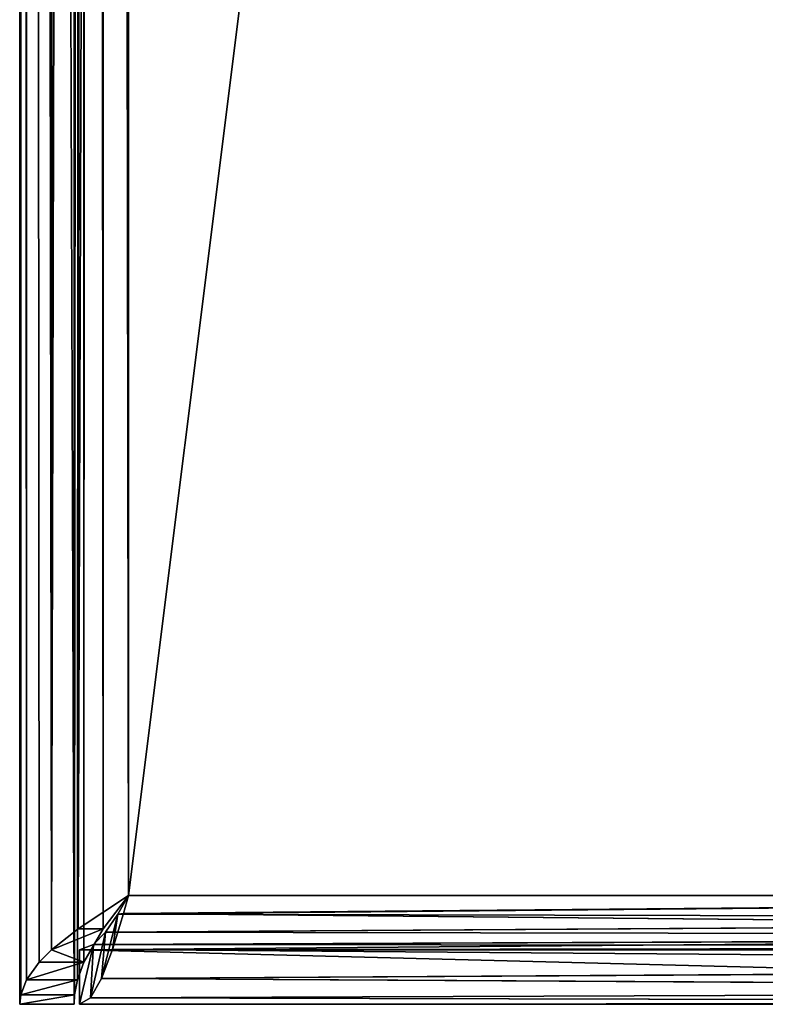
# Model space of a CAD drawing. Extents: x -0.1 to 4, y -15.1 to 44.9.
# Tile 2 of 28: x -0.1 to 1.3, y -0.1 to 1.7. Entities that reach past the tile are written whole.
import ezdxf

# ---------------------------------------------------------------- set-up
doc = ezdxf.new("R2010")
doc.units = 0
doc.header["$LTSCALE"] = 2.54
doc.layers.get('0').update_dxf_attribs({"color": 13, "linetype": 'CONTINUOUS'})

# ---------------------------------------------------------------- blocks, each defined once
blk = doc.blocks.new('CIRCOLO-LED-M-10811-10861_')
at = {"color": 0}
for p, q in [((-0.11, 29.9, 166.751), (-0.11, -0.1, 166.751)), ((-0.11, 29.9, 166.751), (-0.11, -0.1, 166.751)), ((-0.11, 29.9, 159.851), (-0.11, -0.1, 159.851)), ((-0.0976, -0.055, 159.7818), (-0.11, 29.9, 159.851)), ((-0.0976, -0.055, 159.7818), (-0.11, 29.9, 159.851)), ((-0.1081, -0.0827, 159.8239), (-0.11, 29.9, 159.851)), ((-0.1081, -0.0827, 159.8239), (-0.11, 29.9, 159.851)), ((-0.11, 29.9, 159.851), (-0.11, -0.1, 159.851)), ((-0.01, -0.1, 166.751), (-0.01, 29.9, 166.751)), ((-0.01, -0.1, 159.851), (-0.01, 29.9, 159.851)), ((-0.01, -0.1, 166.751), (-0.01, 29.9, 166.751)), ((-0.01, -0.1, 159.851), (-0.01, 29.9, 159.851)), ((-0.0976, -0.055, 159.7818), (-0.0942, 29.8491, 159.7731)), ((-0.0976, -0.055, 159.7818), (-0.0942, 29.8491, 159.7731)), ((-0.0514, 0, 159.7096), (-0.0942, 29.8491, 159.7731)), ((-0.0743, -0.0228, 159.737), (-0.0942, 29.8491, 159.7731)), ((-0.0514, 0, 159.7096), (-0.0942, 29.8491, 159.7731)), ((-0.0743, -0.0228, 159.737), (-0.0942, 29.8491, 159.7731)), ((-0.0872, 29.8386, 159.7583), (-0.0514, 0, 159.7096)), ((-0.0872, 29.8386, 159.7583), (-0.0514, 0, 159.7096)), ((-0.01, -0.1, 159.851), (0.0046, 29.8303, 159.799)), ((-0.01, -0.1, 159.851), (0.0046, 29.8303, 159.799)), ((-0.0091, -0.0827, 159.8374), (0.0046, 29.8303, 159.799)), ((-0.0091, -0.0827, 159.8374), (0.0046, 29.8303, 159.799)), ((0.0046, 29.8303, 159.799), (-0.0038, -0.055, 159.8164)), ((0.0046, 29.8303, 159.799), (-0.0038, -0.055, 159.8164)), ((0.0046, 29.8303, 159.799), (0.0078, -0.0228, 159.794)), ((0.0046, 29.8303, 159.799), (0.0078, -0.0228, 159.794)), ((-0.0493, 29.7981, 159.7075), (-0.0514, 0, 159.7096)), ((-0.0493, 29.7981, 159.7075), (-0.0514, 0, 159.7096)), ((0.0193, 29.8, 159.7803), (0.0078, -0.0228, 159.794)), ((0.0193, 29.8, 159.7803), (0.0078, -0.0228, 159.794)), ((0.0193, 29.8, 159.7803), (0.0436, 0.0386, 159.7624)), ((0.0193, 29.8, 159.7803), (0.0436, 0.0386, 159.7624)), ((0.0443, 29.7604, 159.7621), (0.0436, 0.0386, 159.7624)), ((0.0443, 29.7604, 159.7621), (0.0436, 0.0386, 159.7624)), ((0.0443, 29.7604, 159.7621), (0.09, 0.1, 159.751)), ((0.0443, 29.7604, 159.7621), (0.09, 0.1, 159.751)), ((-0.0514, 0, 159.7096), (0.0177, 29.7471, 159.6645)), ((-0.0514, 0, 159.7096), (0.0177, 29.7471, 159.6645)), ((0.0177, 29.7471, 159.6645), (-0.0027, 0.0386, 159.6738)), ((0.0177, 29.7471, 159.6645), (-0.0027, 0.0386, 159.6738)), ((0.09, 29.7, 159.651), (-0.0027, 0.0386, 159.6738)), ((0.09, 29.7, 159.651), (-0.0027, 0.0386, 159.6738)), ((0.09, 0.1, 159.651), (0.09, 29.7, 159.651)), ((0.09, 29.7, 159.751), (0.09, 0.1, 159.751)), ((0.09, 0.1, 159.651), (0.09, 29.7, 159.651)), ((0.09, 29.7, 159.751), (0.09, 0.1, 159.751)), ((0.09, 0.1, 159.751), (-0.0027, 0.0386, 159.6738)), ((-0.0027, 0.0386, 159.6738), (0.09, 0.1, 159.651)), ((0.09, 0.1, 159.751), (-0.0027, 0.0386, 159.6738)), ((-0.0027, 0.0386, 159.6738), (0.09, 0.1, 159.651)), ((0.09, 0.1, 159.751), (0.0436, 0.0386, 159.7624)), ((0.09, 0.1, 159.751), (0.0436, 0.0386, 159.7624)), ((0.0701, 0.066, 159.757), (0.09, 0.1, 159.751)), ((0.0701, 0.066, 159.757), (0.09, 0.1, 159.751)), ((0.0701, 0.066, 159.757), (3.79, 0.1, 159.751)), ((0.0701, 0.066, 159.757), (3.79, 0.1, 159.751)), ((0.09, 0.1, 159.751), (0.0804, 0.0668, 159.6538)), ((0.09, 0.1, 159.751), (0.0804, 0.0668, 159.6538)), ((0.09, 0.1, 159.651), (0.0804, 0.0668, 159.6538)), ((0.0804, 0.0668, 159.6538), (3.79, 0.1, 159.651)), ((0.0804, 0.0668, 159.6538), (3.79, 0.1, 159.651)), ((0.09, 0.1, 159.651), (0.0804, 0.0668, 159.6538)), ((3.79, 0.1, 159.651), (0.09, 0.1, 159.651)), ((0.09, 0.1, 159.751), (3.79, 0.1, 159.751)), ((0.09, 0.1, 159.751), (0.09, 0.1, 159.651)), ((3.79, 0.1, 159.651), (0.09, 0.1, 159.651)), ((0.09, 0.1, 159.751), (3.79, 0.1, 159.751)), ((0.09, 0.1, 159.751), (0.09, 0.1, 159.651)), ((0.0701, 0.066, 159.757), (0.0402, -0.0527, 159.7219)), ((0.0701, 0.066, 159.757), (0.0402, -0.0527, 159.7219)), ((0.0478, 0.0328, 159.7769), (0.0701, 0.066, 159.757)), ((0.0478, 0.0328, 159.7769), (0.0701, 0.066, 159.757)), ((0.0478, 0.0328, 159.7769), (3.8155, 0.057, 159.7607)), ((0.0478, 0.0328, 159.7769), (3.8155, 0.057, 159.7607)), ((0.0804, 0.0668, 159.6538), (0.0603, 0.001, 159.6772)), ((0.0804, 0.0668, 159.6538), (0.0603, 0.001, 159.6772)), ((0.0701, 0.066, 159.757), (0.0603, 0.001, 159.6772)), ((0.0701, 0.066, 159.757), (0.0603, 0.001, 159.6772)), ((0.0701, 0.066, 159.757), (0.0804, 0.0668, 159.6538)), ((0.0701, 0.066, 159.757), (0.0804, 0.0668, 159.6538)), ((0.0701, 0.066, 159.757), (3.8155, 0.057, 159.7607)), ((0.0701, 0.066, 159.757), (3.8155, 0.057, 159.7607)), ((0.0804, 0.0668, 159.6538), (3.8101, 0.0312, 159.6632)), ((0.0804, 0.0668, 159.6538), (3.8101, 0.0312, 159.6632)), ((0.0436, 0.0386, 159.7624), (-0.0514, 0, 159.7096)), ((-0.0514, 0, 159.7096), (-0.0027, 0.0386, 159.6738)), ((0.0436, 0.0386, 159.7624), (-0.0514, 0, 159.7096)), ((-0.0514, 0, 159.7096), (-0.0027, 0.0386, 159.6738)), ((0.0436, 0.0386, 159.7624), (-0.0027, 0.0386, 159.6738)), ((0.0436, 0.0386, 159.7624), (-0.0027, 0.0386, 159.6738)), ((0.0436, 0.0386, 159.7624), (0.0078, -0.0228, 159.794)), ((0.0436, 0.0386, 159.7624), (0.0078, -0.0228, 159.794)), ((0.0478, 0.0328, 159.7769), (0.0201, -0.0878, 159.7822)), ((0.0478, 0.0328, 159.7769), (0.0201, -0.0878, 159.7822)), ((0.0255, 0.0097, 159.808), (0.0478, 0.0328, 159.7769)), ((0.0255, 0.0097, 159.808), (0.0478, 0.0328, 159.7769)), ((0.0255, 0.0097, 159.808), (3.8378, 0.0259, 159.7838)), ((0.0255, 0.0097, 159.808), (3.8378, 0.0259, 159.7838)), ((0.0478, 0.0328, 159.7769), (0.0402, -0.0527, 159.7219)), ((0.0478, 0.0328, 159.7769), (0.0402, -0.0527, 159.7219)), ((0.0478, 0.0328, 159.7769), (3.8378, 0.0259, 159.7838)), ((0.0478, 0.0328, 159.7769), (3.8378, 0.0259, 159.7838)), ((0.0603, 0.001, 159.6772), (3.8101, 0.0312, 159.6632)), ((0.0603, 0.001, 159.6772), (3.8101, 0.0312, 159.6632)), ((0, 0, 159.851), (0.0255, 0.0097, 159.808)), ((0.0255, 0.0097, 159.808), (0, -0.1, 159.851)), ((0.0255, 0.0097, 159.808), (0, -0.1, 159.851)), ((0, 0, 159.851), (0.0255, 0.0097, 159.808)), ((0, 0, 159.851), (3.8601, 0.006, 159.817)), ((0, 0, 159.851), (3.8601, 0.006, 159.817)), ((0.0255, 0.0097, 159.808), (0.0201, -0.0878, 159.7822)), ((0.0255, 0.0097, 159.808), (0.0201, -0.0878, 159.7822)), ((0.0255, 0.0097, 159.808), (3.8601, 0.006, 159.817)), ((0.0255, 0.0097, 159.808), (3.8601, 0.006, 159.817)), ((0.0603, 0.001, 159.6772), (0.0402, -0.0527, 159.7219)), ((0.0603, 0.001, 159.6772), (0.0402, -0.0527, 159.7219)), ((0.0603, 0.001, 159.6772), (3.8302, -0.0292, 159.6983)), ((0.0603, 0.001, 159.6772), (3.8302, -0.0292, 159.6983)), ((-0.0743, -0.0228, 159.737), (-0.0514, 0, 159.7096)), ((-0.0743, -0.0228, 159.737), (-0.0514, 0, 159.7096)), ((0.0078, -0.0228, 159.794), (-0.0514, 0, 159.7096)), ((0.0078, -0.0228, 159.794), (-0.0514, 0, 159.7096)), ((0, -0.1, 159.851), (0, 0, 159.851)), ((0, 0, 159.851), (3.88, 0, 159.851)), ((3.88, 0, 166.751), (0, 0, 166.751)), ((0, 0, 166.751), (0, -0.1, 166.751)), ((0, 0, 159.851), (3.88, 0, 159.851)), ((0, 0, 159.851), (0, 0, 166.751)), ((3.88, 0, 166.751), (0, 0, 166.751)), ((0, 0, 159.851), (0, 0, 166.751)), ((0, -0.1, 159.851), (0, 0, 159.851)), ((0, 0, 166.751), (0, -0.1, 166.751)), ((-0.0976, -0.055, 159.7818), (0.0078, -0.0228, 159.794)), ((-0.0976, -0.055, 159.7818), (0.0078, -0.0228, 159.794)), ((-0.0976, -0.055, 159.7818), (-0.0743, -0.0228, 159.737)), ((-0.0976, -0.055, 159.7818), (-0.0743, -0.0228, 159.737)), ((0.0078, -0.0228, 159.794), (-0.0743, -0.0228, 159.737)), ((0.0078, -0.0228, 159.794), (-0.0743, -0.0228, 159.737)), ((0.0078, -0.0228, 159.794), (-0.0038, -0.055, 159.8164)), ((0.0078, -0.0228, 159.794), (-0.0038, -0.055, 159.8164)), ((0.0402, -0.0527, 159.7219), (3.8302, -0.0292, 159.6983)), ((0.0402, -0.0527, 159.7219), (3.8302, -0.0292, 159.6983)), ((0.0402, -0.0527, 159.7219), (0.0201, -0.0878, 159.7822)), ((0.0402, -0.0527, 159.7219), (0.0201, -0.0878, 159.7822)), ((0.0402, -0.0527, 159.7219), (3.8503, -0.0738, 159.752)), ((0.0402, -0.0527, 159.7219), (3.8503, -0.0738, 159.752)), ((-0.1081, -0.0827, 159.8239), (-0.0038, -0.055, 159.8164)), ((-0.1081, -0.0827, 159.8239), (-0.0038, -0.055, 159.8164)), ((-0.1081, -0.0827, 159.8239), (-0.0976, -0.055, 159.7818)), ((-0.1081, -0.0827, 159.8239), (-0.0976, -0.055, 159.7818)), ((-0.0976, -0.055, 159.7818), (-0.0038, -0.055, 159.8164)), ((-0.0976, -0.055, 159.7818), (-0.0038, -0.055, 159.8164)), ((-0.0038, -0.055, 159.8164), (-0.0091, -0.0827, 159.8374)), ((-0.0038, -0.055, 159.8164), (-0.0091, -0.0827, 159.8374)), ((-0.11, -0.1, 159.851), (-0.0091, -0.0827, 159.8374)), ((-0.11, -0.1, 159.851), (-0.0091, -0.0827, 159.8374)), ((-0.11, -0.1, 159.851), (-0.1081, -0.0827, 159.8239)), ((-0.11, -0.1, 159.851), (-0.1081, -0.0827, 159.8239)), ((-0.1081, -0.0827, 159.8239), (-0.0091, -0.0827, 159.8374)), ((-0.1081, -0.0827, 159.8239), (-0.0091, -0.0827, 159.8374)), ((-0.0091, -0.0827, 159.8374), (-0.01, -0.1, 159.851)), ((-0.0091, -0.0827, 159.8374), (-0.01, -0.1, 159.851)), ((0.0201, -0.0878, 159.7822), (0, -0.1, 159.851)), ((0.0201, -0.0878, 159.7822), (0, -0.1, 159.851)), ((0.0201, -0.0878, 159.7822), (3.8503, -0.0738, 159.752)), ((0.0201, -0.0878, 159.7822), (3.8503, -0.0738, 159.752)), ((0.0201, -0.0878, 159.7822), (3.8704, -0.0972, 159.8178)), ((0.0201, -0.0878, 159.7822), (3.8704, -0.0972, 159.8178)), ((-0.11, -0.1, 166.751), (-0.01, -0.1, 166.751)), ((-0.11, -0.1, 159.851), (-0.11, -0.1, 166.751)), ((-0.11, -0.1, 159.851), (-0.11, -0.1, 166.751)), ((-0.11, -0.1, 159.851), (-0.01, -0.1, 159.851)), ((-0.11, -0.1, 166.751), (-0.01, -0.1, 166.751)), ((-0.11, -0.1, 159.851), (-0.01, -0.1, 159.851)), ((-0.01, -0.1, 159.851), (-0.01, -0.1, 166.751)), ((-0.01, -0.1, 159.851), (-0.01, -0.1, 166.751)), ((0, -0.1, 159.851), (3.8704, -0.0972, 159.8178)), ((0, -0.1, 159.851), (3.8704, -0.0972, 159.8178)), ((3.88, -0.1, 159.851), (0, -0.1, 159.851)), ((0, -0.1, 166.751), (3.88, -0.1, 166.751)), ((0, -0.1, 166.751), (3.88, -0.1, 166.751)), ((0, -0.1, 166.751), (0, -0.1, 159.851)), ((3.88, -0.1, 159.851), (0, -0.1, 159.851)), ((0, -0.1, 166.751), (0, -0.1, 159.851))]:
    blk.add_line(p, q, dxfattribs=at)
mesh = blk.add_polyface(dxfattribs=at)
corners = [(-0.01, -0.1, 166.751), (-0.11, 29.9, 166.751), (-0.11, -0.1, 166.751), (-0.01, 29.9, 166.751)]
mesh.append_faces([[corners[k] for k in face] for face in [(0, 1, 2), (1, 0, 3)]], dxfattribs={"vtx0": -1, "color": 0})
mesh = blk.add_polyface(dxfattribs=at)
corners = [(-0.11, 29.9, 166.751), (-0.11, -0.1, 159.851), (-0.11, -0.1, 166.751), (-0.11, 29.9, 159.851)]
mesh.append_faces([[corners[k] for k in face] for face in [(0, 1, 2), (1, 0, 3)]], dxfattribs={"vtx0": -1, "color": 0})
mesh = blk.add_polyface(dxfattribs=at)
corners = [(-0.11, 29.9, 159.851), (-0.0942, 29.8491, 159.7731), (-0.0976, -0.055, 159.7818)]
mesh.append_faces([[corners[k] for k in face] for face in [(0, 1, 2)]], dxfattribs={"color": 0})
mesh = blk.add_polyface(dxfattribs=at)
corners = [(-0.11, 29.9, 159.851), (-0.0976, -0.055, 159.7818), (-0.1081, -0.0827, 159.8239)]
mesh.append_faces([[corners[k] for k in face] for face in [(0, 1, 2)]], dxfattribs={"color": 0})
mesh = blk.add_polyface(dxfattribs=at)
corners = [(-0.11, 29.9, 159.851), (-0.1081, -0.0827, 159.8239), (-0.11, -0.1, 159.851)]
mesh.append_faces([[corners[k] for k in face] for face in [(0, 1, 2)]], dxfattribs={"color": 0})
mesh = blk.add_polyface(dxfattribs=at)
corners = [(-0.01, 29.9, 159.851), (-0.01, -0.1, 166.751), (-0.01, -0.1, 159.851), (-0.01, 29.9, 166.751)]
mesh.append_faces([[corners[k] for k in face] for face in [(0, 1, 2), (1, 0, 3)]], dxfattribs={"vtx0": -1, "color": 0})
mesh = blk.add_polyface(dxfattribs=at)
corners = [(-0.01, 29.9, 159.851), (-0.01, -0.1, 159.851), (0.0046, 29.8303, 159.799)]
mesh.append_faces([[corners[k] for k in face] for face in [(0, 1, 2)]], dxfattribs={"color": 0})
mesh = blk.add_polyface(dxfattribs=at)
corners = [(-0.0942, 29.8491, 159.7731), (-0.0743, -0.0228, 159.737), (-0.0976, -0.055, 159.7818)]
mesh.append_faces([[corners[k] for k in face] for face in [(0, 1, 2)]], dxfattribs={"color": 0})
mesh = blk.add_polyface(dxfattribs=at)
corners = [(-0.0942, 29.8491, 159.7731), (-0.0872, 29.8386, 159.7583), (-0.0514, 0, 159.7096)]
mesh.append_faces([[corners[k] for k in face] for face in [(0, 1, 2)]], dxfattribs={"color": 0})
mesh = blk.add_polyface(dxfattribs=at)
corners = [(-0.0942, 29.8491, 159.7731), (-0.0514, 0, 159.7096), (-0.0743, -0.0228, 159.737)]
mesh.append_faces([[corners[k] for k in face] for face in [(0, 1, 2)]], dxfattribs={"color": 0})
mesh = blk.add_polyface(dxfattribs=at)
corners = [(-0.0872, 29.8386, 159.7583), (-0.0493, 29.7981, 159.7075), (-0.0514, 0, 159.7096)]
mesh.append_faces([[corners[k] for k in face] for face in [(0, 1, 2)]], dxfattribs={"color": 0})
mesh = blk.add_polyface(dxfattribs=at)
corners = [(0.0046, 29.8303, 159.799), (-0.01, -0.1, 159.851), (-0.0091, -0.0827, 159.8374)]
mesh.append_faces([[corners[k] for k in face] for face in [(0, 1, 2)]], dxfattribs={"color": 0})
mesh = blk.add_polyface(dxfattribs=at)
corners = [(0.0046, 29.8303, 159.799), (-0.0091, -0.0827, 159.8374), (-0.0038, -0.055, 159.8164)]
mesh.append_faces([[corners[k] for k in face] for face in [(0, 1, 2)]], dxfattribs={"color": 0})
mesh = blk.add_polyface(dxfattribs=at)
corners = [(0.0046, 29.8303, 159.799), (-0.0038, -0.055, 159.8164), (0.0078, -0.0228, 159.794)]
mesh.append_faces([[corners[k] for k in face] for face in [(0, 1, 2)]], dxfattribs={"color": 0})
mesh = blk.add_polyface(dxfattribs=at)
corners = [(0.0046, 29.8303, 159.799), (0.0078, -0.0228, 159.794), (0.0193, 29.8, 159.7803)]
mesh.append_faces([[corners[k] for k in face] for face in [(0, 1, 2)]], dxfattribs={"color": 0})
mesh = blk.add_polyface(dxfattribs=at)
corners = [(0.0177, 29.7471, 159.6645), (-0.0514, 0, 159.7096), (-0.0493, 29.7981, 159.7075)]
mesh.append_faces([[corners[k] for k in face] for face in [(0, 1, 2)]], dxfattribs={"color": 0})
mesh = blk.add_polyface(dxfattribs=at)
corners = [(0.0436, 0.0386, 159.7624), (0.0193, 29.8, 159.7803), (0.0078, -0.0228, 159.794)]
mesh.append_faces([[corners[k] for k in face] for face in [(0, 1, 2)]], dxfattribs={"color": 0})
mesh = blk.add_polyface(dxfattribs=at)
corners = [(0.0443, 29.7604, 159.7621), (0.0193, 29.8, 159.7803), (0.0436, 0.0386, 159.7624)]
mesh.append_faces([[corners[k] for k in face] for face in [(0, 1, 2)]], dxfattribs={"color": 0})
mesh = blk.add_polyface(dxfattribs=at)
corners = [(0.09, 0.1, 159.751), (0.0443, 29.7604, 159.7621), (0.0436, 0.0386, 159.7624)]
mesh.append_faces([[corners[k] for k in face] for face in [(0, 1, 2)]], dxfattribs={"color": 0})
mesh = blk.add_polyface(dxfattribs=at)
corners = [(0.09, 29.7, 159.751), (0.0443, 29.7604, 159.7621), (0.09, 0.1, 159.751)]
mesh.append_faces([[corners[k] for k in face] for face in [(0, 1, 2)]], dxfattribs={"color": 0})
mesh = blk.add_polyface(dxfattribs=at)
corners = [(0.0177, 29.7471, 159.6645), (-0.0027, 0.0386, 159.6738), (-0.0514, 0, 159.7096)]
mesh.append_faces([[corners[k] for k in face] for face in [(0, 1, 2)]], dxfattribs={"color": 0})
mesh = blk.add_polyface(dxfattribs=at)
corners = [(0.09, 29.7, 159.651), (-0.0027, 0.0386, 159.6738), (0.0177, 29.7471, 159.6645)]
mesh.append_faces([[corners[k] for k in face] for face in [(0, 1, 2)]], dxfattribs={"color": 0})
mesh = blk.add_polyface(dxfattribs=at)
corners = [(0.09, 0.1, 159.651), (-0.0027, 0.0386, 159.6738), (0.09, 29.7, 159.651)]
mesh.append_faces([[corners[k] for k in face] for face in [(0, 1, 2)]], dxfattribs={"color": 0})
mesh = blk.add_polyface(dxfattribs=at)
corners = [(3.79, 29.7, 159.651), (0.09, 0.1, 159.651), (0.09, 29.7, 159.651), (3.79, 0.1, 159.651)]
mesh.append_faces([[corners[k] for k in face] for face in [(0, 1, 2), (1, 0, 3)]], dxfattribs={"vtx0": -1, "color": 0})
mesh = blk.add_polyface(dxfattribs=at)
corners = [(3.79, 0.1, 159.751), (0.09, 29.7, 159.751), (0.09, 0.1, 159.751), (3.79, 29.7, 159.751)]
mesh.append_faces([[corners[k] for k in face] for face in [(0, 1, 2), (1, 0, 3)]], dxfattribs={"vtx0": -1, "color": 0})
mesh = blk.add_polyface(dxfattribs=at)
corners = [(0.09, 0.1, 159.751), (-0.0027, 0.0386, 159.6738), (0.09, 0.1, 159.651)]
mesh.append_faces([[corners[k] for k in face] for face in [(0, 1, 2)]], dxfattribs={"color": 0})
mesh = blk.add_polyface(dxfattribs=at)
corners = [(0.09, 0.1, 159.751), (0.0436, 0.0386, 159.7624), (-0.0027, 0.0386, 159.6738)]
mesh.append_faces([[corners[k] for k in face] for face in [(0, 1, 2)]], dxfattribs={"color": 0})
mesh = blk.add_polyface(dxfattribs=at)
corners = [(0.09, 0.1, 159.751), (0.0804, 0.0668, 159.6538), (0.0701, 0.066, 159.757)]
mesh.append_faces([[corners[k] for k in face] for face in [(0, 1, 2)]], dxfattribs={"color": 0})
mesh = blk.add_polyface(dxfattribs=at)
corners = [(3.79, 0.1, 159.751), (0.09, 0.1, 159.751), (0.0701, 0.066, 159.757)]
mesh.append_faces([[corners[k] for k in face] for face in [(0, 1, 2)]], dxfattribs={"color": 0})
mesh = blk.add_polyface(dxfattribs=at)
corners = [(3.8155, 0.057, 159.7607), (3.79, 0.1, 159.751), (0.0701, 0.066, 159.757)]
mesh.append_faces([[corners[k] for k in face] for face in [(0, 1, 2)]], dxfattribs={"color": 0})
mesh = blk.add_polyface(dxfattribs=at)
corners = [(0.09, 0.1, 159.651), (0.0804, 0.0668, 159.6538), (0.09, 0.1, 159.751)]
mesh.append_faces([[corners[k] for k in face] for face in [(0, 1, 2)]], dxfattribs={"color": 0})
mesh = blk.add_polyface(dxfattribs=at)
corners = [(3.8101, 0.0312, 159.6632), (0.0804, 0.0668, 159.6538), (3.79, 0.1, 159.651)]
mesh.append_faces([[corners[k] for k in face] for face in [(0, 1, 2)]], dxfattribs={"color": 0})
mesh = blk.add_polyface(dxfattribs=at)
corners = [(3.79, 0.1, 159.651), (0.0804, 0.0668, 159.6538), (0.09, 0.1, 159.651)]
mesh.append_faces([[corners[k] for k in face] for face in [(0, 1, 2)]], dxfattribs={"color": 0})
mesh = blk.add_polyface(dxfattribs=at)
corners = [(0.0701, 0.066, 159.757), (0.0402, -0.0527, 159.7219), (0.0478, 0.0328, 159.7769)]
mesh.append_faces([[corners[k] for k in face] for face in [(0, 1, 2)]], dxfattribs={"color": 0})
mesh = blk.add_polyface(dxfattribs=at)
corners = [(0.0701, 0.066, 159.757), (0.0603, 0.001, 159.6772), (0.0402, -0.0527, 159.7219)]
mesh.append_faces([[corners[k] for k in face] for face in [(0, 1, 2)]], dxfattribs={"color": 0})
mesh = blk.add_polyface(dxfattribs=at)
corners = [(3.8155, 0.057, 159.7607), (0.0701, 0.066, 159.757), (0.0478, 0.0328, 159.7769)]
mesh.append_faces([[corners[k] for k in face] for face in [(0, 1, 2)]], dxfattribs={"color": 0})
mesh = blk.add_polyface(dxfattribs=at)
corners = [(3.8378, 0.0259, 159.7838), (3.8155, 0.057, 159.7607), (0.0478, 0.0328, 159.7769)]
mesh.append_faces([[corners[k] for k in face] for face in [(0, 1, 2)]], dxfattribs={"color": 0})
mesh = blk.add_polyface(dxfattribs=at)
corners = [(0.0804, 0.0668, 159.6538), (0.0603, 0.001, 159.6772), (0.0701, 0.066, 159.757)]
mesh.append_faces([[corners[k] for k in face] for face in [(0, 1, 2)]], dxfattribs={"color": 0})
mesh = blk.add_polyface(dxfattribs=at)
corners = [(3.8101, 0.0312, 159.6632), (0.0603, 0.001, 159.6772), (0.0804, 0.0668, 159.6538)]
mesh.append_faces([[corners[k] for k in face] for face in [(0, 1, 2)]], dxfattribs={"color": 0})
mesh = blk.add_polyface(dxfattribs=at)
corners = [(0.0436, 0.0386, 159.7624), (-0.0514, 0, 159.7096), (-0.0027, 0.0386, 159.6738)]
mesh.append_faces([[corners[k] for k in face] for face in [(0, 1, 2)]], dxfattribs={"color": 0})
mesh = blk.add_polyface(dxfattribs=at)
corners = [(0.0078, -0.0228, 159.794), (-0.0514, 0, 159.7096), (0.0436, 0.0386, 159.7624)]
mesh.append_faces([[corners[k] for k in face] for face in [(0, 1, 2)]], dxfattribs={"color": 0})
mesh = blk.add_polyface(dxfattribs=at)
corners = [(0.0478, 0.0328, 159.7769), (0.0201, -0.0878, 159.7822), (0.0255, 0.0097, 159.808)]
mesh.append_faces([[corners[k] for k in face] for face in [(0, 1, 2)]], dxfattribs={"color": 0})
mesh = blk.add_polyface(dxfattribs=at)
corners = [(0.0478, 0.0328, 159.7769), (0.0402, -0.0527, 159.7219), (0.0201, -0.0878, 159.7822)]
mesh.append_faces([[corners[k] for k in face] for face in [(0, 1, 2)]], dxfattribs={"color": 0})
mesh = blk.add_polyface(dxfattribs=at)
corners = [(0.0255, 0.0097, 159.808), (3.8378, 0.0259, 159.7838), (0.0478, 0.0328, 159.7769)]
mesh.append_faces([[corners[k] for k in face] for face in [(0, 1, 2)]], dxfattribs={"color": 0})
mesh = blk.add_polyface(dxfattribs=at)
corners = [(3.8601, 0.006, 159.817), (3.8378, 0.0259, 159.7838), (0.0255, 0.0097, 159.808)]
mesh.append_faces([[corners[k] for k in face] for face in [(0, 1, 2)]], dxfattribs={"color": 0})
mesh = blk.add_polyface(dxfattribs=at)
corners = [(3.8302, -0.0292, 159.6983), (0.0603, 0.001, 159.6772), (3.8101, 0.0312, 159.6632)]
mesh.append_faces([[corners[k] for k in face] for face in [(0, 1, 2)]], dxfattribs={"color": 0})
mesh = blk.add_polyface(dxfattribs=at)
corners = [(0.0255, 0.0097, 159.808), (0, -0.1, 159.851), (0, 0, 159.851)]
mesh.append_faces([[corners[k] for k in face] for face in [(0, 1, 2)]], dxfattribs={"color": 0})
mesh = blk.add_polyface(dxfattribs=at)
corners = [(0.0255, 0.0097, 159.808), (0.0201, -0.0878, 159.7822), (0, -0.1, 159.851)]
mesh.append_faces([[corners[k] for k in face] for face in [(0, 1, 2)]], dxfattribs={"color": 0})
mesh = blk.add_polyface(dxfattribs=at)
corners = [(0, 0, 159.851), (3.8601, 0.006, 159.817), (0.0255, 0.0097, 159.808)]
mesh.append_faces([[corners[k] for k in face] for face in [(0, 1, 2)]], dxfattribs={"color": 0})
mesh = blk.add_polyface(dxfattribs=at)
corners = [(3.88, 0, 159.851), (3.8601, 0.006, 159.817), (0, 0, 159.851)]
mesh.append_faces([[corners[k] for k in face] for face in [(0, 1, 2)]], dxfattribs={"color": 0})
mesh = blk.add_polyface(dxfattribs=at)
corners = [(3.8302, -0.0292, 159.6983), (0.0402, -0.0527, 159.7219), (0.0603, 0.001, 159.6772)]
mesh.append_faces([[corners[k] for k in face] for face in [(0, 1, 2)]], dxfattribs={"color": 0})
mesh = blk.add_polyface(dxfattribs=at)
corners = [(0.0078, -0.0228, 159.794), (-0.0743, -0.0228, 159.737), (-0.0514, 0, 159.7096)]
mesh.append_faces([[corners[k] for k in face] for face in [(0, 1, 2)]], dxfattribs={"color": 0})
mesh = blk.add_polyface(dxfattribs=at)
corners = [(3.88, -0.1, 166.751), (0, 0, 166.751), (0, -0.1, 166.751), (3.88, 0, 166.751)]
mesh.append_faces([[corners[k] for k in face] for face in [(0, 1, 2), (1, 0, 3)]], dxfattribs={"vtx0": -1, "color": 0})
mesh = blk.add_polyface(dxfattribs=at)
corners = [(0, 0, 166.751), (3.88, 0, 159.851), (0, 0, 159.851), (3.88, 0, 166.751)]
mesh.append_faces([[corners[k] for k in face] for face in [(0, 1, 2), (1, 0, 3)]], dxfattribs={"vtx0": -1, "color": 0})
mesh = blk.add_polyface(dxfattribs=at)
corners = [(0, 0, 166.751), (0, -0.1, 159.851), (0, -0.1, 166.751), (0, 0, 159.851)]
mesh.append_faces([[corners[k] for k in face] for face in [(0, 1, 2), (1, 0, 3)]], dxfattribs={"vtx0": -1, "color": 0})
mesh = blk.add_polyface(dxfattribs=at)
corners = [(0.0078, -0.0228, 159.794), (-0.0038, -0.055, 159.8164), (-0.0976, -0.055, 159.7818)]
mesh.append_faces([[corners[k] for k in face] for face in [(0, 1, 2)]], dxfattribs={"color": 0})
mesh = blk.add_polyface(dxfattribs=at)
corners = [(0.0078, -0.0228, 159.794), (-0.0976, -0.055, 159.7818), (-0.0743, -0.0228, 159.737)]
mesh.append_faces([[corners[k] for k in face] for face in [(0, 1, 2)]], dxfattribs={"color": 0})
mesh = blk.add_polyface(dxfattribs=at)
corners = [(3.8503, -0.0738, 159.752), (0.0402, -0.0527, 159.7219), (3.8302, -0.0292, 159.6983)]
mesh.append_faces([[corners[k] for k in face] for face in [(0, 1, 2)]], dxfattribs={"color": 0})
mesh = blk.add_polyface(dxfattribs=at)
corners = [(0.0201, -0.0878, 159.7822), (0.0402, -0.0527, 159.7219), (3.8503, -0.0738, 159.752)]
mesh.append_faces([[corners[k] for k in face] for face in [(0, 1, 2)]], dxfattribs={"color": 0})
mesh = blk.add_polyface(dxfattribs=at)
corners = [(-0.0038, -0.055, 159.8164), (-0.0091, -0.0827, 159.8374), (-0.1081, -0.0827, 159.8239)]
mesh.append_faces([[corners[k] for k in face] for face in [(0, 1, 2)]], dxfattribs={"color": 0})
mesh = blk.add_polyface(dxfattribs=at)
corners = [(-0.1081, -0.0827, 159.8239), (-0.0976, -0.055, 159.7818), (-0.0038, -0.055, 159.8164)]
mesh.append_faces([[corners[k] for k in face] for face in [(0, 1, 2)]], dxfattribs={"color": 0})
mesh = blk.add_polyface(dxfattribs=at)
corners = [(-0.0091, -0.0827, 159.8374), (-0.01, -0.1, 159.851), (-0.11, -0.1, 159.851)]
mesh.append_faces([[corners[k] for k in face] for face in [(0, 1, 2)]], dxfattribs={"color": 0})
mesh = blk.add_polyface(dxfattribs=at)
corners = [(-0.11, -0.1, 159.851), (-0.1081, -0.0827, 159.8239), (-0.0091, -0.0827, 159.8374)]
mesh.append_faces([[corners[k] for k in face] for face in [(0, 1, 2)]], dxfattribs={"color": 0})
mesh = blk.add_polyface(dxfattribs=at)
corners = [(0, -0.1, 159.851), (0.0201, -0.0878, 159.7822), (3.8704, -0.0972, 159.8178)]
mesh.append_faces([[corners[k] for k in face] for face in [(0, 1, 2)]], dxfattribs={"color": 0})
mesh = blk.add_polyface(dxfattribs=at)
corners = [(3.8704, -0.0972, 159.8178), (0.0201, -0.0878, 159.7822), (3.8503, -0.0738, 159.752)]
mesh.append_faces([[corners[k] for k in face] for face in [(0, 1, 2)]], dxfattribs={"color": 0})
mesh = blk.add_polyface(dxfattribs=at)
corners = [(-0.01, -0.1, 166.751), (-0.11, -0.1, 159.851), (-0.01, -0.1, 159.851), (-0.11, -0.1, 166.751)]
mesh.append_faces([[corners[k] for k in face] for face in [(0, 1, 2), (1, 0, 3)]], dxfattribs={"vtx0": -1, "color": 0})
mesh = blk.add_polyface(dxfattribs=at)
corners = [(0, -0.1, 159.851), (3.8704, -0.0972, 159.8178), (3.88, -0.1, 159.851)]
mesh.append_faces([[corners[k] for k in face] for face in [(0, 1, 2)]], dxfattribs={"color": 0})
mesh = blk.add_polyface(dxfattribs=at)
corners = [(3.88, -0.1, 166.751), (0, -0.1, 159.851), (3.88, -0.1, 159.851), (0, -0.1, 166.751)]
mesh.append_faces([[corners[k] for k in face] for face in [(0, 1, 2), (1, 0, 3)]], dxfattribs={"vtx0": -1, "color": 0})

msp = doc.modelspace()

# ---------------------------------------------------------------- block references
at = {"color": 250}
msp.add_blockref('CIRCOLO-LED-M-10811-10861_', (0, 0), dxfattribs=at)

doc.saveas('drawing.dxf')
